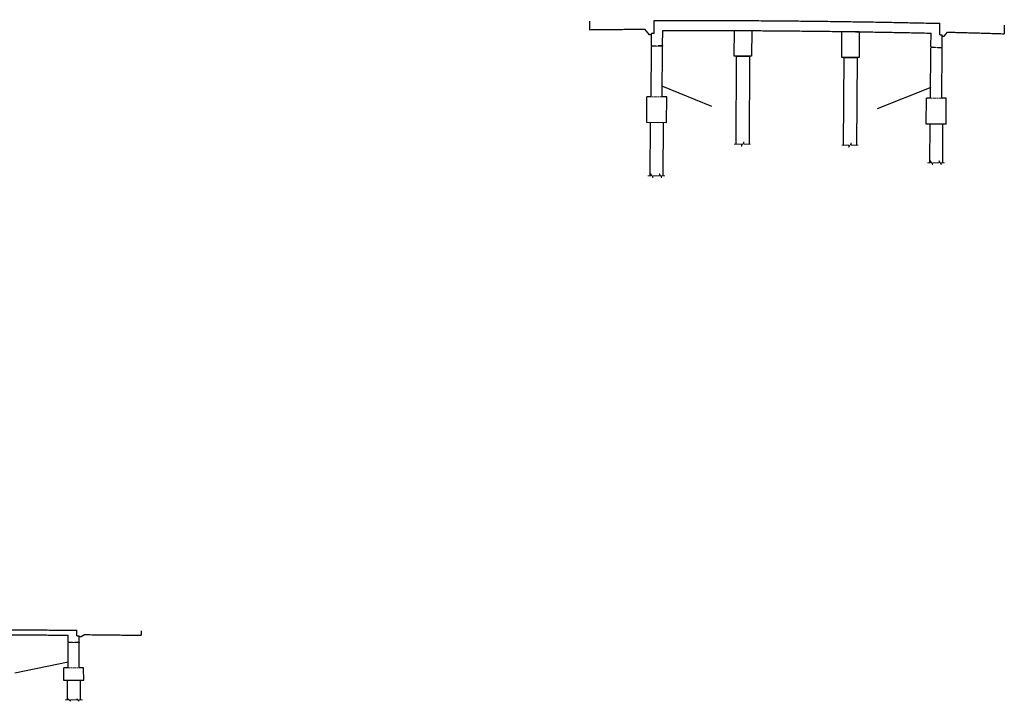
# Model space of a CAD drawing. Extents: x -10 to 913, y 929 to 1293.
# Tile 4 of 7: x 684 to 913, y 929 to 1089. Entities that reach past the tile are written whole.
import ezdxf

# ---------------------------------------------------------------- set-up
doc = ezdxf.new("R2010")
doc.units = 0
doc.header["$MEASUREMENT"] = 0
for name, pattern in [('bconstruction', [0.46875, 0.25, -0.03125, 0.0625, -0.03125, 0.0625, -0.03125]), ('DGN Style 3', [0.380284, 0.271631, -0.108652]), ('DGN Style 6', [0.516643, 0.190142, -0.108652, 0.000271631, -0.108652, 0.000271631, -0.108652])]:
    doc.linetypes.add(name, pattern=pattern)
for name, color, linetype, lineweight in [('BR_P_Dia_Object', 40, 'Continuous', 30), ('BR_P_Gen_Approach_Slab', 30, 'Continuous', 30), ('BR_P_Gen_Joint_Filler', 40, 'Continuous', 0), ('BR_P_Gen_Text', 7, 'Continuous', 13), ('BR_P_Slab_Object', 3, 'Continuous', 30), ('BR_P_Sub_Const_Joint', 5, 'bconstruction', 13), ('BR_P_Sub_Deep_Object', 4, 'Continuous', 30), ('BR_P_Sub_Foot_Object', 7, 'Continuous', 30), ('BR_P_Sub_Object', 1, 'Continuous', 30), ('PF_X_Ground_Line', 92, 'DGN Style 3', 13), ('XS_P_Finished_Grade', 3, 'Continuous', 30)]:
    doc.layers.add(name, color=color, linetype=linetype, lineweight=lineweight)

# ---------------------------------------------------------------- blocks, each defined once
blk = doc.blocks.new('*U75')
at = {"layer": 'BR_P_Gen_Joint_Filler', "ltscale": 0.05}
h = blk.add_hatch(dxfattribs=at)
h.set_pattern_fill('HATCH', color=256, scale=0.001, style=0, pattern_type=2)
h.set_pattern_definition([(135.0457, (-34.790095, 11.693036), (0.0377288, 0.037789), [])])
h.paths.add_polyline_path([(-33.75, 12.16), (-33.75, 12.22), (-32.72, 12.22), (-32.72, 12.16)])
h = blk.add_hatch(dxfattribs=at)
h.set_pattern_fill('HATCH', color=256, scale=0.001, style=0, pattern_type=2)
h.set_pattern_definition([(135.0457, (-32.643017, 11.871614), (0.0377288, 0.037789), [])])
h.paths.add_polyline_path([(-31.25, 12.16), (-32.21, 12.16), (-32.21, 12.28), (-31.25, 12.28)])
h = blk.add_hatch(dxfattribs=at)
h.set_pattern_fill('HATCH', color=256, scale=0.001, style=0, pattern_type=2)
h.set_pattern_definition([(45.046, (31.68816, 11.921677), (-0.037771, 0.0377108), [])])
h.paths.add_polyline_path([(31.26, 12.21), (32.21, 12.21), (32.21, 12.33), (31.26, 12.33)])
h = blk.add_hatch(dxfattribs=at)
h.set_pattern_fill('HATCH', color=256, scale=0.001, style=0, pattern_type=2)
h.set_pattern_definition([(45.0457, (33.76306, 11.74649), (-0.037771, 0.0377108), [])])
h.paths.add_polyline_path([(33.75, 12.21), (33.75, 12.27), (32.72, 12.27), (32.72, 12.21)])
at = {"layer": 'BR_P_Dia_Object'}
for p, q in [((-33.22, 15.15), (-33.22, 18.15)), ((33.22, 15.2), (33.22, 17.87)), ((-33.8, 12.31), (-33.8, 15.15)), ((-33.22, 15.15), (-33.8, 15.15)), ((-31.2, 12.38), (-31.2, 15.83)), ((31.2, 12.43), (31.2, 15.58)), ((33.22, 15.2), (33.8, 15.2)), ((33.8, 12.36), (33.8, 15.2)), ((-33.75, 12.22), (-33.79, 12.31)), ((-31.2, 12.38), (-31.25, 12.28)), ((31.2, 12.43), (31.25, 12.33)), ((33.75, 12.27), (33.79, 12.36))]:
    blk.add_line(p, q, dxfattribs=at)
at = {"layer": 'BR_P_Gen_Approach_Slab'}
for p, q in [((-48.22, 17.93), (-48.22, 15.93)), ((-34.23, 14.84), (-35.35, 16.12)), ((48.22, 17.53), (48.22, 15.53)), ((-33.8, 14.84), (-34.23, 14.84)), ((33.8, 14.89), (34.23, 14.89)), ((34.23, 14.89), (35.05, 15.84))]:
    blk.add_line(p, q, dxfattribs=at)
at = {"layer": 'BR_P_Gen_Approach_Slab', "ltscale": 0.05}
for points in [[(-48.22, 15.93), (-41.78, 16.04), (-35.35, 16.12)], [(35.05, 15.84), (41.64, 15.7), (48.22, 15.53)]]:
    blk.add_open_spline(points, degree=2, dxfattribs=at)
at = {"layer": 'BR_P_Gen_Joint_Filler', "ltscale": 0.05, "flags": 128}
for points in [[(-33.75, 12.16), (-33.75, 12.22), (-32.72, 12.22), (-32.72, 12.16)], [(-31.25, 12.16), (-32.21, 12.16), (-32.21, 12.28), (-31.25, 12.28)], [(31.26, 12.21), (32.21, 12.21), (32.21, 12.33), (31.26, 12.33)], [(33.75, 12.21), (33.75, 12.27), (32.72, 12.27), (32.72, 12.21)]]:
    blk.add_lwpolyline(points, close=True, dxfattribs=at)
at = {"layer": 'BR_P_Gen_Text', "color": 97, "linetype": 'Continuous', "lineweight": 0}
for p, q in [((-12.73, -10.47), (-14.41, -10.47)), ((-12.19, -9.93), (-12.73, -11.01)), ((-12.73, -10.47), (-12.73, -11.01)), ((-12.19, -10.47), (-12.19, -9.93)), ((-10.6, -10.47), (-12.19, -10.47)), ((12.27, -10.58), (10.59, -10.58)), ((12.81, -10.04), (12.27, -11.12)), ((12.27, -10.58), (12.27, -11.12)), ((12.81, -10.58), (12.81, -10.04)), ((14.4, -10.57), (12.81, -10.58)), ((30.53, -14.57), (31.24, -14.57)), ((31.24, -14.07), (31.74, -15.07)), ((31.24, -14.57), (31.24, -14.07)), ((31.74, -14.57), (32.53, -14.57)), ((31.74, -14.57), (31.74, -15.07)), ((32.53, -14.57), (33.23, -14.57)), ((33.23, -14.07), (33.73, -15.07)), ((33.23, -14.57), (33.23, -14.07)), ((33.73, -14.57), (34.52, -14.57)), ((33.73, -14.57), (33.73, -15.07)), ((-34.47, -17.95), (-33.77, -17.95)), ((-33.77, -17.45), (-33.27, -18.45)), ((-33.77, -17.95), (-33.77, -17.45)), ((-33.27, -17.95), (-32.48, -17.95)), ((-33.27, -17.95), (-33.27, -18.45)), ((-32.48, -17.95), (-31.77, -17.95)), ((-31.77, -17.45), (-31.27, -18.45)), ((-31.77, -17.95), (-31.77, -17.45)), ((-31.27, -17.95), (-30.48, -17.95)), ((-31.27, -17.95), (-31.27, -18.45))]:
    blk.add_line(p, q, dxfattribs=at)
at = {"layer": 'BR_P_Slab_Object', "ltscale": 0.05}
for points in [[(-33.22, 18.15), (-0.46, 18.45), (33.22, 17.87)], [(-31.2, 15.83), (-0.5, 16.11), (31.2, 15.58)]]:
    blk.add_open_spline(points, degree=2, dxfattribs=at)
at = {"layer": 'BR_P_Sub_Const_Joint', "ltscale": 0.092037}
for p, q in [((-31.25, 12.16), (-33.75, 12.16)), ((31.26, 12.21), (33.75, 12.21))]:
    blk.add_line(p, q, dxfattribs=at)
at = {"layer": 'BR_P_Sub_Const_Joint', "ltscale": 0.0875}
for p, q in [((-33.8, 0.39), (-31.2, 0.39)), ((31.2, 0.43), (33.8, 0.44))]:
    blk.add_line(p, q, dxfattribs=at)
at = {"layer": 'BR_P_Sub_Deep_Object'}
for p, q in [((-13.98, 9.94), (-10.98, 9.95)), ((-13.97, -10.47), (-13.98, 9.94)), ((-10.98, 9.95), (-10.97, -10.47)), ((11.02, 9.83), (14.02, 9.84)), ((11.03, -10.58), (11.02, 9.83)), ((14.02, 9.84), (14.03, -10.57)), ((-34, -5.61), (-33.99, -17.95)), ((-31, -5.61), (-30.99, -17.95)), ((31.01, -5.57), (31.01, -14.57)), ((34.01, -5.56), (34.01, -14.57))]:
    blk.add_line(p, q, dxfattribs=at)
at = {"layer": 'BR_P_Sub_Foot_Object'}
for p, q in [((-34.8, -5.61), (-34.81, 0.39)), ((-33.8, 0.39), (-34.81, 0.39)), ((-30.19, 0.39), (-31.2, 0.39)), ((-30.19, -5.61), (-30.19, 0.39)), ((30.2, -5.57), (30.2, 0.43)), ((31.2, 0.43), (30.2, 0.43)), ((34.81, 0.44), (33.8, 0.44)), ((34.82, -5.56), (34.81, 0.44)), ((-30.19, -5.61), (-34.8, -5.61)), ((34.82, -5.56), (30.2, -5.57))]:
    blk.add_line(p, q, dxfattribs=at)
at = {"layer": 'BR_P_Sub_Object'}
for p, q in [((-33.8, 0.39), (-33.8, 12.06)), ((-33.75, 12.16), (-33.79, 12.06)), ((-32.72, 12.22), (-33.75, 12.22)), ((-33.75, 12.22), (-33.75, 12.16)), ((-32.72, 12.16), (-32.72, 12.22)), ((-31.25, 12.28), (-32.21, 12.28)), ((-32.21, 12.16), (-32.21, 12.28)), ((-31.25, 12.28), (-31.25, 12.16)), ((-31.2, 12.06), (-31.25, 12.16)), ((-31.2, 0.39), (-31.2, 12.06)), ((31.2, 12.11), (31.25, 12.21)), ((31.2, 0.43), (31.2, 12.11)), ((31.25, 12.33), (31.25, 12.21)), ((31.26, 12.33), (32.21, 12.33)), ((32.21, 12.21), (32.21, 12.33)), ((32.72, 12.27), (33.75, 12.27)), ((32.72, 12.21), (32.72, 12.27)), ((33.75, 12.27), (33.75, 12.21)), ((33.75, 12.21), (33.79, 12.11)), ((33.8, 0.44), (33.8, 12.11))]:
    blk.add_line(p, q, dxfattribs=at)
at = {"layer": 'BR_P_Sub_Object', "flags": 128}
for points in [[(-14.52, 15.94), (-10.48, 15.95), (-10.48, 9.95), (-14.52, 9.94)], [(10.48, 15.83), (14.52, 15.84), (14.52, 9.84), (10.48, 9.83)]]:
    blk.add_lwpolyline(points, close=True, dxfattribs=at)
at = {"layer": 'PF_X_Ground_Line', "linetype": 'DGN Style 6', "flags": 128}
blk.add_lwpolyline([(-26.97, 18.09), (-5.23, 18.2), (-5.2, 18.2), (-2.46, 18.21), (-2.27, 18.21), (20.01, 18.03), (22.72, 17.99), (26.84, 17.96), (27.29, 17.95), (27.41, 17.95), (27.48, 17.95), (27.54, 17.99)], dxfattribs=at)
at = {"layer": 'XS_P_Finished_Grade'}
for p, q in [((-31.2, 2.9), (-19.79, -1.7)), ((31.2, 2.95), (18.8, -2.13))]:
    blk.add_line(p, q, dxfattribs=at)
blk = doc.blocks.new('*U76')
at = {"layer": 'BR_P_Gen_Joint_Filler', "ltscale": 0.05}
h = blk.add_hatch(dxfattribs=at)
h.set_pattern_fill('HATCH', color=256, scale=0.001, style=0, pattern_type=2)
h.set_pattern_definition([(135.0228, (-34.79014, 5.849015), (0.0238656, 0.0238846), [])])
h.paths.add_polyline_path([(-33.75, 6.08), (-33.75, 6.11), (-32.72, 6.11), (-32.72, 6.08)])
h = blk.add_hatch(dxfattribs=at)
h.set_pattern_fill('HATCH', color=256, scale=0.001, style=0, pattern_type=2)
h.set_pattern_definition([(135.0228, (-32.643078, 5.938077), (0.0238656, 0.0238846), [])])
h.paths.add_polyline_path([(-31.25, 6.08), (-32.21, 6.08), (-32.21, 6.14), (-31.25, 6.14)])
h = blk.add_hatch(dxfattribs=at)
h.set_pattern_fill('HATCH', color=256, scale=0.001, style=0, pattern_type=2)
h.set_pattern_definition([(45.023, (31.688106, 5.96317), (-0.0238846, 0.0238656), [])])
h.paths.add_polyline_path([(31.26, 6.1), (32.21, 6.1), (32.21, 6.17), (31.26, 6.17)])
h = blk.add_hatch(dxfattribs=at)
h.set_pattern_fill('HATCH', color=256, scale=0.001, style=0, pattern_type=2)
h.set_pattern_definition([(45.023, (33.763072, 5.875764), (-0.0238846, 0.0238656), [])])
h.paths.add_polyline_path([(33.75, 6.1), (33.75, 6.14), (32.72, 6.14), (32.72, 6.1)])
at = {"layer": 'BR_P_Dia_Object'}
for p, q in [((-33.8, 6.16), (-33.8, 7.58)), ((-33.22, 7.58), (-33.8, 7.58)), ((-33.22, 7.58), (-33.22, 9.07)), ((-31.2, 6.19), (-31.2, 7.92)), ((31.2, 6.21), (31.2, 7.79)), ((33.22, 7.6), (33.22, 8.94)), ((33.22, 7.6), (33.8, 7.6)), ((33.8, 6.18), (33.8, 7.6)), ((-33.75, 6.11), (-33.79, 6.16)), ((-31.2, 6.19), (-31.25, 6.14)), ((31.2, 6.21), (31.25, 6.17)), ((33.75, 6.14), (33.79, 6.18))]:
    blk.add_line(p, q, dxfattribs=at)
at = {"layer": 'BR_P_Gen_Approach_Slab'}
for p, q in [((-48.22, 8.96), (-48.22, 7.96)), ((-34.23, 7.42), (-35.35, 8.06)), ((-33.8, 7.42), (-34.23, 7.42)), ((33.8, 7.45), (34.23, 7.45)), ((34.23, 7.45), (35.05, 7.92)), ((48.22, 8.77), (48.22, 7.77))]:
    blk.add_line(p, q, dxfattribs=at)
at = {"layer": 'BR_P_Gen_Approach_Slab', "ltscale": 0.05}
for points in [[(-48.22, 7.96), (-41.78, 8.02), (-35.35, 8.06)], [(35.05, 7.92), (41.64, 7.85), (48.22, 7.77)]]:
    blk.add_open_spline(points, degree=2, dxfattribs=at)
at = {"layer": 'BR_P_Gen_Joint_Filler', "ltscale": 0.05, "flags": 128}
for points in [[(-33.75, 6.08), (-33.75, 6.11), (-32.72, 6.11), (-32.72, 6.08)], [(-31.25, 6.08), (-32.21, 6.08), (-32.21, 6.14), (-31.25, 6.14)], [(31.26, 6.1), (32.21, 6.1), (32.21, 6.17), (31.26, 6.17)], [(33.75, 6.1), (33.75, 6.14), (32.72, 6.14), (32.72, 6.1)]]:
    blk.add_lwpolyline(points, close=True, dxfattribs=at)
at = {"layer": 'BR_P_Gen_Text', "color": 97, "linetype": 'Continuous', "lineweight": 0}
for p, q in [((-12.73, -5.23), (-14.41, -5.23)), ((-12.19, -4.96), (-12.73, -5.5)), ((-12.73, -5.23), (-12.73, -5.5)), ((-12.19, -5.23), (-12.19, -4.96)), ((-10.6, -5.23), (-12.19, -5.23)), ((12.27, -5.29), (10.59, -5.29)), ((12.81, -5.02), (12.27, -5.56)), ((12.27, -5.29), (12.27, -5.56)), ((12.81, -5.29), (12.81, -5.02)), ((14.4, -5.29), (12.81, -5.29)), ((-34.47, -8.97), (-33.77, -8.97)), ((-33.77, -8.72), (-33.27, -9.22)), ((-33.77, -8.97), (-33.77, -8.72)), ((-33.27, -8.97), (-32.48, -8.97)), ((-33.27, -8.97), (-33.27, -9.22)), ((-32.48, -8.97), (-31.77, -8.97)), ((-31.77, -8.72), (-31.27, -9.22)), ((-31.77, -8.97), (-31.77, -8.72)), ((-31.27, -8.97), (-30.48, -8.97)), ((-31.27, -8.97), (-31.27, -9.22)), ((30.53, -7.28), (31.24, -7.28)), ((31.24, -7.03), (31.74, -7.53)), ((31.24, -7.28), (31.24, -7.03)), ((31.74, -7.28), (32.53, -7.28)), ((31.74, -7.28), (31.74, -7.53)), ((32.53, -7.28), (33.23, -7.28)), ((33.23, -7.03), (33.73, -7.53)), ((33.23, -7.28), (33.23, -7.03)), ((33.73, -7.28), (34.52, -7.28)), ((33.73, -7.28), (33.73, -7.53))]:
    blk.add_line(p, q, dxfattribs=at)
at = {"layer": 'BR_P_Slab_Object', "ltscale": 0.05}
for points in [[(-33.22, 9.07), (-0.46, 9.22), (33.22, 8.94)], [(-31.2, 7.92), (-0.5, 8.06), (31.2, 7.79)]]:
    blk.add_open_spline(points, degree=2, dxfattribs=at)
at = {"layer": 'BR_P_Sub_Const_Joint', "ltscale": 0.039444}
for p, q in [((-31.25, 6.08), (-33.75, 6.08)), ((31.26, 6.1), (33.75, 6.1))]:
    blk.add_line(p, q, dxfattribs=at)
at = {"layer": 'BR_P_Sub_Const_Joint', "ltscale": 0.0375}
for p, q in [((-33.8, 0.2), (-31.2, 0.2)), ((31.2, 0.22), (33.8, 0.22))]:
    blk.add_line(p, q, dxfattribs=at)
at = {"layer": 'BR_P_Sub_Deep_Object'}
for p, q in [((-13.98, 4.97), (-10.98, 4.97)), ((-13.97, -5.23), (-13.98, 4.97)), ((-10.98, 4.97), (-10.97, -5.23)), ((11.02, 4.92), (14.02, 4.92)), ((11.03, -5.29), (11.02, 4.92)), ((14.02, 4.92), (14.03, -5.29)), ((-34, -2.8), (-33.99, -8.97)), ((-31, -2.8), (-30.99, -8.97)), ((31.01, -2.78), (31.01, -7.28)), ((34.01, -2.78), (34.01, -7.28))]:
    blk.add_line(p, q, dxfattribs=at)
at = {"layer": 'BR_P_Sub_Foot_Object'}
for p, q in [((-34.8, -2.8), (-34.81, 0.2)), ((-33.8, 0.2), (-34.81, 0.2)), ((-30.19, 0.2), (-31.2, 0.2)), ((-30.19, -2.8), (-30.19, 0.2)), ((30.2, -2.78), (30.2, 0.22)), ((31.2, 0.22), (30.2, 0.22)), ((34.81, 0.22), (33.8, 0.22)), ((34.82, -2.78), (34.81, 0.22)), ((-30.19, -2.8), (-34.8, -2.8)), ((34.82, -2.78), (30.2, -2.78))]:
    blk.add_line(p, q, dxfattribs=at)
at = {"layer": 'BR_P_Sub_Object'}
for p, q in [((-33.8, 0.2), (-33.8, 6.03)), ((-33.75, 6.08), (-33.79, 6.03)), ((-32.72, 6.11), (-33.75, 6.11)), ((-33.75, 6.11), (-33.75, 6.08)), ((-32.72, 6.08), (-32.72, 6.11)), ((-31.25, 6.14), (-32.21, 6.14)), ((-32.21, 6.08), (-32.21, 6.14)), ((-31.25, 6.14), (-31.25, 6.08)), ((-31.2, 6.03), (-31.25, 6.08)), ((-31.2, 0.2), (-31.2, 6.03)), ((31.2, 6.06), (31.25, 6.1)), ((31.2, 0.22), (31.2, 6.06)), ((31.25, 6.17), (31.25, 6.1)), ((31.26, 6.17), (32.21, 6.17)), ((32.21, 6.1), (32.21, 6.17)), ((32.72, 6.14), (33.75, 6.14)), ((32.72, 6.1), (32.72, 6.14)), ((33.75, 6.14), (33.75, 6.1)), ((33.75, 6.1), (33.79, 6.06)), ((33.8, 0.22), (33.8, 6.06))]:
    blk.add_line(p, q, dxfattribs=at)
at = {"layer": 'BR_P_Sub_Object', "flags": 128}
for points in [[(-14.52, 7.97), (-10.48, 7.97), (-10.48, 4.97), (-14.52, 4.97)], [(10.48, 7.92), (14.52, 7.92), (14.52, 4.92), (10.48, 4.92)]]:
    blk.add_lwpolyline(points, close=True, dxfattribs=at)
at = {"layer": 'PF_X_Ground_Line', "linetype": 'DGN Style 6', "flags": 128}
blk.add_lwpolyline([(-26.97, 9.05), (-5.23, 9.1), (-5.2, 9.1), (-2.46, 9.11), (-2.27, 9.11), (20.01, 9.01), (22.72, 9), (26.84, 8.98), (27.29, 8.98), (27.41, 8.98), (27.48, 8.97), (27.54, 8.99)], dxfattribs=at)
at = {"layer": 'XS_P_Finished_Grade'}
for p, q in [((-31.2, 1.45), (-19.79, -0.85)), ((31.2, 1.48), (18.8, -1.06))]:
    blk.add_line(p, q, dxfattribs=at)

msp = doc.modelspace()

# ---------------------------------------------------------------- block references
at = {"layer": 'PF_X_Ground_Line', "linetype": 'DGN Style 6', "rotation": 359.6749668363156}
msp.add_blockref('*U75', (864.86, 1070.17), dxfattribs=at)
at = {"layer": 'PF_X_Ground_Line', "linetype": 'DGN Style 6'}
msp.add_blockref('*U76', (664.28, 937.77), dxfattribs=at)

doc.saveas('drawing.dxf')
